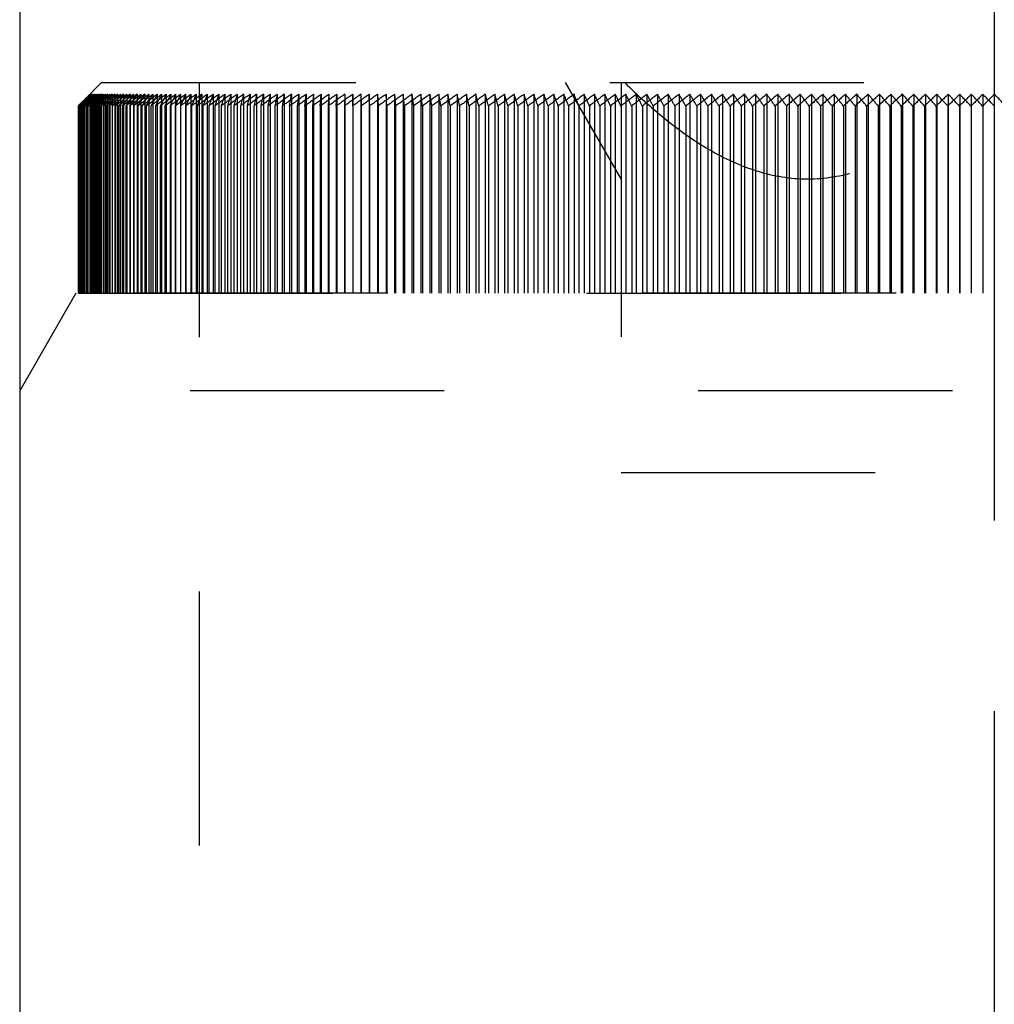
# Model space of a CAD drawing. Header units: millimetres. Extents: x 392 to 608, y 349 to 646.
# Tile 4 of 6: x 475 to 500, y 561 to 586. Entities that reach past the tile are written whole.
import ezdxf

# ---------------------------------------------------------------- set-up
doc = ezdxf.new("R2010")
doc.units = ezdxf.units.MM
doc.header["$LTSCALE"] = 65.185185
doc.linetypes.add('CENTER', pattern=[0.6, 0.375, -0.075, 0.075, -0.075])
doc.linetypes.add('HIDDEN', pattern=[0.2, 0.1, -0.1])
for name, color, linetype in [('ACHSEN_S', 7, 'CONTINUOUS'), ('FASEN', 7, 'CONTINUOUS'), ('FLAECHEN', 7, 'CONTINUOUS'), ('KOERPER', 7, 'CONTINUOUS'), ('KONST.EL_MIT_GEO', 7, 'CONTINUOUS')]:
    doc.layers.add(name, color=color, linetype=linetype)

msp = doc.modelspace()

# ---------------------------------------------------------------- linework, layer by layer
at = {"layer": 'ACHSEN_S', "color": 2, "linetype": 'CENTER'}
msp.add_line((500, 646.5), (500, 353.5), dxfattribs=at)
at = {"layer": 'FASEN', "color": 8, "linetype": 'HIDDEN'}
for p, q in [((476.443, 579), (475, 576.5)), ((523.556, 579), (476.443, 579)), ((525, 576.5), (475, 576.5))]:
    msp.add_line(p, q, dxfattribs=at)
at = {"layer": 'FLAECHEN', "color": 8, "linetype": 'HIDDEN'}
msp.add_line((479.6, 623.5), (479.6, 510.5), dxfattribs=at)
at = {"layer": 'FLAECHEN', "color": 7, "linetype": 'Continuous'}
msp.add_line((475, 623), (475, 486.5), dxfattribs=at)
at = {"layer": 'KOERPER', "color": 7, "linetype": 'Continuous'}
msp.add_line((475, 623), (475, 486.5), dxfattribs=at)
at = {"layer": 'KONST.EL_MIT_GEO', "color": 8, "linetype": 'HIDDEN'}
for p, q in [((479.6, 623.5), (479.6, 510.5)), ((477.1, 584.4), (476.653, 583.953)), ((477.1, 584.4), (522.9, 584.4)), ((490.425, 581.932), (489, 584.4)), ((490.425, 584.4), (490.425, 574.4)), ((500, 584.4), (500, 574.4)), ((476.501, 583.801), (476.605, 583.905)), ((476.513, 583.801), (476.611, 583.902)), ((476.539, 583.801), (476.635, 583.902)), ((476.603, 583.902), (476.552, 583.852)), ((476.605, 583.902), (476.555, 583.852)), ((476.614, 583.9), (476.565, 583.852)), ((476.613, 583.894), (476.573, 583.852)), ((476.581, 583.801), (476.68, 583.908)), ((476.699, 583.952), (476.593, 583.852)), ((476.654, 583.952), (476.603, 583.902)), ((476.605, 583.905), (476.653, 583.953)), ((476.654, 583.952), (476.605, 583.902)), ((476.653, 583.902), (476.606, 583.852)), ((476.611, 583.902), (476.66, 583.953)), ((476.621, 583.902), (476.613, 583.894)), ((476.669, 583.952), (476.614, 583.9)), ((476.669, 583.952), (476.621, 583.902)), ((476.635, 583.902), (476.683, 583.953)), ((476.69, 583.902), (476.636, 583.852)), ((476.638, 583.801), (476.728, 583.902)), ((476.699, 583.952), (476.653, 583.902)), ((476.704, 584.002), (476.654, 583.952)), ((476.705, 584.002), (476.654, 583.952)), ((476.693, 583.895), (476.654, 583.852)), ((476.66, 583.953), (476.709, 584.003)), ((476.717, 584.002), (476.669, 583.952)), ((476.721, 584.002), (476.669, 583.952)), ((476.683, 583.953), (476.73, 584.003)), ((476.745, 583.952), (476.69, 583.902)), ((476.745, 583.952), (476.693, 583.895)), ((476.746, 584.002), (476.699, 583.952)), ((476.752, 584.002), (476.699, 583.952)), ((476.802, 584.102), (476.704, 584.002)), ((476.806, 584.102), (476.705, 584.002)), ((476.709, 584.003), (476.806, 584.102)), ((476.71, 583.801), (476.798, 583.902)), ((476.813, 584.102), (476.717, 584.002)), ((476.761, 583.902), (476.717, 583.852)), ((476.825, 584.102), (476.721, 584.002)), ((476.728, 583.902), (476.773, 583.953)), ((476.73, 584.003), (476.825, 584.102)), ((476.79, 584.002), (476.745, 583.952)), ((476.799, 584.002), (476.745, 583.952)), ((476.84, 584.102), (476.746, 584.002)), ((476.859, 584.102), (476.752, 584.002)), ((476.816, 583.895), (476.759, 583.844)), ((476.805, 583.952), (476.761, 583.902)), ((476.767, 584.003), (476.859, 584.102)), ((476.773, 583.953), (476.818, 584.003)), ((476.881, 584.102), (476.79, 584.002)), ((476.838, 583.902), (476.795, 583.852)), ((476.797, 583.801), (476.887, 583.909)), ((476.798, 583.902), (476.841, 583.953)), ((476.907, 584.102), (476.799, 584.002)), ((476.802, 584.102), (476.802, 579)), ((476.849, 584.002), (476.805, 583.952)), ((476.813, 584.102), (476.813, 579)), ((476.818, 584.003), (476.907, 584.102)), ((476.825, 584.102), (476.825, 579)), ((476.88, 583.952), (476.838, 583.902)), ((476.84, 584.102), (476.84, 579)), ((476.841, 583.953), (476.884, 584.003)), ((476.937, 584.102), (476.849, 584.002)), ((476.913, 583.902), (476.855, 583.852)), ((476.859, 584.102), (476.859, 579)), ((476.971, 584.102), (476.86, 584.002)), ((476.915, 583.884), (476.868, 583.827)), ((476.923, 584.002), (476.88, 583.952)), ((476.881, 584.102), (476.881, 579)), ((476.884, 584.003), (476.971, 584.102)), ((476.887, 583.909), (476.924, 583.953)), ((476.899, 583.801), (476.981, 583.902)), ((476.907, 584.102), (476.907, 579)), ((476.929, 583.902), (476.915, 583.884)), ((477.008, 584.102), (476.923, 584.002)), ((476.924, 583.953), (476.966, 584.003)), ((476.971, 583.952), (476.929, 583.902)), ((476.937, 584.102), (476.937, 579)), ((477.049, 584.102), (476.937, 584.002)), ((477.043, 583.924), (476.958, 583.852)), ((476.966, 584.003), (477.049, 584.102)), ((476.971, 584.102), (476.971, 579)), ((477.012, 584.002), (476.971, 583.952)), ((477.03, 583.894), (476.979, 583.83)), ((476.981, 583.902), (477.022, 583.953)), ((477.008, 584.102), (477.008, 579)), ((477.094, 584.102), (477.012, 584.002)), ((477.017, 583.801), (477.095, 583.902)), ((477.022, 583.953), (477.062, 584.003)), ((477.143, 584.102), (477.028, 584.002)), ((477.036, 583.902), (477.03, 583.894)), ((477.076, 583.952), (477.036, 583.902)), ((477.134, 584.002), (477.043, 583.924)), ((477.049, 584.102), (477.049, 579)), ((477.062, 584.003), (477.143, 584.102)), ((477.116, 584.002), (477.076, 583.952)), ((477.094, 584.102), (477.094, 579)), ((477.095, 583.902), (477.134, 583.953)), ((477.158, 583.902), (477.105, 583.833)), ((477.195, 584.102), (477.116, 584.002)), ((477.251, 584.102), (477.134, 584.002)), ((477.134, 583.953), (477.173, 584.003)), ((477.143, 584.102), (477.143, 579)), ((477.149, 583.801), (477.224, 583.902)), ((477.173, 584.003), (477.251, 584.102)), ((477.195, 584.102), (477.195, 579)), ((477.311, 584.102), (477.234, 584.002)), ((477.294, 583.902), (477.246, 583.837)), ((477.251, 584.102), (477.251, 579)), ((477.374, 584.102), (477.255, 584.002)), ((477.295, 583.801), (477.368, 583.902)), ((477.299, 584.003), (477.374, 584.102)), ((477.311, 584.102), (477.311, 579)), ((477.441, 584.102), (477.368, 584.002)), ((477.374, 584.102), (477.374, 579)), ((477.512, 584.102), (477.391, 584.002)), ((477.445, 583.902), (477.401, 583.84)), ((477.44, 584.003), (477.512, 584.102)), ((477.441, 584.102), (477.441, 579)), ((477.457, 583.801), (477.526, 583.902)), ((477.512, 584.102), (477.512, 579)), ((477.586, 584.102), (477.516, 584.002)), ((477.664, 584.102), (477.541, 584.002)), ((477.611, 583.902), (477.57, 583.842)), ((477.586, 584.102), (477.586, 579)), ((477.595, 584.003), (477.664, 584.102)), ((477.678, 584.002), (477.611, 583.902)), ((477.633, 583.801), (477.699, 583.902)), ((477.749, 583.894), (477.633, 583.801)), ((477.664, 584.102), (477.664, 579)), ((477.745, 584.102), (477.678, 584.002)), ((477.83, 584.102), (477.706, 584.002)), ((477.745, 584.102), (477.745, 579)), ((477.791, 583.902), (477.754, 583.845)), ((477.765, 584.003), (477.83, 584.102)), ((477.855, 584.002), (477.791, 583.902)), ((477.823, 583.801), (477.886, 583.902)), ((477.949, 583.901), (477.823, 583.801)), ((477.83, 584.102), (477.83, 579)), ((477.919, 584.102), (477.855, 584.002)), ((478.011, 584.102), (477.885, 584.002)), ((477.919, 584.102), (477.919, 579)), ((477.949, 584.003), (478.011, 584.102)), ((477.985, 583.902), (477.952, 583.847)), ((478.046, 584.002), (477.985, 583.902)), ((478.011, 584.102), (478.011, 579)), ((478.028, 583.801), (478.088, 583.902)), ((478.158, 583.902), (478.028, 583.801)), ((478.107, 584.102), (478.046, 584.002)), ((478.206, 584.102), (478.085, 584.007)), ((478.107, 584.102), (478.107, 579)), ((478.147, 584.003), (478.206, 584.102)), ((478.194, 583.902), (478.163, 583.849)), ((478.252, 584.002), (478.194, 583.902)), ((478.206, 584.102), (478.206, 579)), ((478.247, 583.801), (478.304, 583.902)), ((478.378, 583.902), (478.247, 583.801)), ((478.309, 584.102), (478.252, 584.002)), ((478.309, 584.102), (478.309, 579)), ((478.36, 584.003), (478.416, 584.102)), ((478.417, 583.902), (478.388, 583.85)), ((478.416, 584.102), (478.416, 579)), ((478.471, 584.002), (478.417, 583.902)), ((478.526, 584.102), (478.471, 584.002)), ((478.48, 583.801), (478.533, 583.902)), ((478.612, 583.902), (478.48, 583.801)), ((478.526, 584.102), (478.526, 579)), ((478.586, 584.003), (478.639, 584.102)), ((478.653, 583.902), (478.628, 583.851)), ((478.639, 584.102), (478.639, 579)), ((478.705, 584.002), (478.653, 583.902)), ((478.756, 584.102), (478.705, 584.002)), ((478.893, 583.927), (478.727, 583.801)), ((478.727, 583.801), (478.777, 583.902)), ((478.756, 584.102), (478.756, 579)), ((478.876, 584.102), (478.876, 579)), ((478.904, 583.902), (478.88, 583.852)), ((478.952, 584.002), (478.904, 583.902)), ((479, 584.102), (478.952, 584.002)), ((479.164, 583.933), (478.988, 583.801)), ((479, 584.102), (479, 579)), ((479.127, 584.102), (479.127, 579)), ((479.168, 583.902), (479.146, 583.852)), ((479.213, 584.002), (479.168, 583.902)), ((479.257, 584.102), (479.213, 584.002)), ((479.257, 584.102), (479.257, 579)), ((479.391, 584.102), (479.391, 579)), ((479.446, 583.902), (479.425, 583.852)), ((479.487, 584.002), (479.446, 583.902)), ((479.528, 584.102), (479.487, 584.002)), ((479.528, 584.102), (479.528, 579)), ((479.668, 584.102), (479.668, 579)), ((479.737, 583.902), (479.718, 583.852)), ((479.775, 584.002), (479.737, 583.902)), ((479.812, 584.102), (479.775, 584.002)), ((479.812, 584.102), (479.812, 579)), ((479.959, 584.102), (479.959, 579)), ((480.041, 583.902), (480.007, 583.801)), ((480.075, 584.002), (480.041, 583.902)), ((480.109, 584.102), (480.075, 584.002)), ((480.109, 584.102), (480.109, 579)), ((480.263, 584.102), (480.263, 579)), ((480.358, 583.902), (480.327, 583.801)), ((480.389, 584.002), (480.358, 583.902)), ((480.419, 584.102), (480.389, 584.002)), ((480.419, 584.102), (480.419, 579)), ((480.579, 584.102), (480.579, 579)), ((480.688, 583.902), (480.661, 583.801)), ((480.715, 584.002), (480.688, 583.902)), ((480.742, 584.102), (480.715, 584.002)), ((480.742, 584.102), (480.742, 579)), ((480.908, 584.102), (480.908, 579)), ((481.03, 583.902), (481.006, 583.801)), ((481.054, 584.002), (481.03, 583.902)), ((481.077, 584.102), (481.054, 584.002)), ((481.077, 584.102), (481.077, 579)), ((481.25, 584.102), (481.25, 579)), ((481.425, 584.102), (481.425, 579)), ((481.603, 584.102), (481.603, 579)), ((481.784, 584.102), (481.784, 579)), ((481.924, 583.801), (481.968, 584.102)), ((481.968, 584.102), (481.968, 579)), ((482.156, 584.102), (482.117, 583.801)), ((482.156, 584.102), (482.156, 579)), ((482.312, 583.801), (482.346, 584.102)), ((482.346, 584.102), (482.346, 579)), ((482.538, 584.102), (482.51, 583.801)), ((482.538, 584.102), (482.538, 579)), ((482.711, 583.801), (482.734, 584.102)), ((482.734, 584.102), (482.734, 579)), ((482.932, 584.102), (482.915, 583.801)), ((482.932, 584.102), (482.932, 579)), ((483.122, 583.801), (483.134, 584.102)), ((483.134, 584.102), (483.134, 579)), ((483.338, 584.102), (483.331, 583.801)), ((483.338, 584.102), (483.338, 579)), ((483.543, 583.801), (483.544, 584.102)), ((483.544, 584.102), (483.544, 579)), ((483.754, 584.102), (483.754, 579)), ((483.754, 584.102), (483.758, 583.801)), ((483.965, 584.102), (483.965, 579)), ((483.975, 583.801), (483.965, 584.102)), ((484.18, 584.102), (484.18, 579)), ((484.18, 584.102), (484.195, 583.801)), ((484.397, 584.102), (484.397, 579)), ((484.417, 583.801), (484.397, 584.102)), ((484.617, 584.102), (484.617, 579)), ((484.617, 584.102), (484.642, 583.801)), ((484.839, 584.102), (484.839, 579)), ((484.87, 583.801), (484.839, 584.102)), ((485.063, 584.102), (485.063, 579)), ((485.063, 584.102), (485.1, 583.801)), ((485.29, 584.102), (485.29, 579)), ((485.332, 583.801), (485.29, 584.102)), ((485.52, 584.102), (485.52, 579)), ((485.52, 584.102), (485.567, 583.801)), ((485.751, 584.102), (485.751, 579)), ((485.985, 584.102), (485.985, 579)), ((486.222, 584.102), (486.222, 579)), ((486.46, 584.102), (486.46, 579)), ((486.701, 584.102), (486.701, 579)), ((486.944, 584.102), (486.944, 579)), ((487.188, 584.102), (487.188, 579)), ((487.435, 584.102), (487.435, 579)), ((487.685, 584.102), (487.685, 579)), ((487.936, 584.102), (487.936, 579)), ((488.189, 584.102), (488.189, 579)), ((488.443, 584.102), (488.443, 579)), ((488.7, 584.102), (488.7, 579)), ((488.959, 584.102), (488.959, 579)), ((489.219, 584.102), (489.219, 579)), ((489.481, 584.102), (489.481, 579)), ((489.745, 584.102), (489.745, 579)), ((490.011, 584.102), (490.011, 579)), ((490.278, 584.102), (490.278, 579)), ((490.546, 584.102), (490.546, 579)), ((490.817, 584.102), (490.817, 579)), ((491.088, 584.102), (491.088, 579)), ((491.361, 584.102), (491.361, 579)), ((491.636, 584.102), (491.636, 579)), ((491.912, 584.102), (491.912, 579)), ((492.189, 584.102), (492.189, 579)), ((492.467, 584.102), (492.467, 579)), ((492.747, 584.102), (492.747, 579)), ((493.028, 584.102), (493.028, 579)), ((493.31, 584.102), (493.31, 579)), ((493.593, 584.102), (493.593, 579)), ((493.877, 584.102), (493.877, 579)), ((494.162, 584.102), (494.162, 579)), ((494.448, 584.102), (494.448, 579)), ((494.735, 584.102), (494.735, 579)), ((495.023, 584.102), (495.023, 579)), ((495.311, 584.102), (495.311, 579)), ((495.601, 584.102), (495.601, 579)), ((495.891, 584.102), (495.891, 579)), ((496.182, 584.102), (496.182, 579)), ((496.473, 584.102), (496.473, 579)), ((496.765, 584.102), (496.765, 579)), ((497.057, 584.102), (497.057, 579)), ((497.35, 584.102), (497.35, 579)), ((497.643, 584.102), (497.643, 579)), ((497.937, 584.102), (497.937, 579)), ((498.231, 584.102), (498.231, 579)), ((498.526, 584.102), (498.526, 579)), ((498.82, 584.102), (498.82, 579)), ((499.115, 584.102), (499.115, 579)), ((499.41, 584.102), (499.41, 579)), ((499.705, 584.102), (499.705, 579)), ((476.52, 583.82), (476.501, 583.801)), ((476.501, 583.801), (476.501, 579)), ((476.522, 583.818), (476.505, 583.801)), ((476.526, 583.814), (476.513, 583.801)), ((476.513, 583.801), (476.513, 579)), ((476.541, 583.841), (476.52, 583.82)), ((476.542, 583.839), (476.522, 583.818)), ((476.531, 583.808), (476.524, 583.801)), ((476.524, 583.801), (476.524, 579)), ((476.548, 583.835), (476.526, 583.814)), ((476.551, 583.829), (476.531, 583.808)), ((476.561, 583.822), (476.539, 583.801)), ((476.539, 583.801), (476.539, 579)), ((476.552, 583.852), (476.541, 583.841)), ((476.555, 583.852), (476.542, 583.839)), ((476.565, 583.852), (476.548, 583.835)), ((476.573, 583.852), (476.551, 583.829)), ((476.569, 583.812), (476.558, 583.801)), ((476.558, 583.801), (476.558, 579)), ((476.593, 583.852), (476.561, 583.822)), ((476.595, 583.841), (476.569, 583.812)), ((476.612, 583.829), (476.581, 583.801)), ((476.581, 583.801), (476.581, 579)), ((476.606, 583.852), (476.595, 583.841)), ((476.621, 583.816), (476.608, 583.801)), ((476.608, 583.801), (476.608, 579)), ((476.636, 583.852), (476.612, 583.829)), ((476.654, 583.852), (476.621, 583.816)), ((476.677, 583.837), (476.638, 583.801)), ((476.638, 583.801), (476.638, 579)), ((476.689, 583.82), (476.672, 583.801)), ((476.672, 583.801), (476.672, 579)), ((476.694, 583.852), (476.677, 583.837)), ((476.717, 583.852), (476.689, 583.82)), ((476.759, 583.844), (476.71, 583.801)), ((476.71, 583.801), (476.71, 579)), ((476.771, 583.823), (476.752, 583.801)), ((476.752, 583.801), (476.752, 579)), ((476.785, 583.841), (476.771, 583.823)), ((476.795, 583.852), (476.785, 583.841)), ((476.855, 583.852), (476.797, 583.801)), ((476.797, 583.801), (476.797, 579)), ((476.868, 583.827), (476.847, 583.801)), ((476.847, 583.801), (476.847, 579)), ((476.958, 583.852), (476.899, 583.801)), ((476.899, 583.801), (476.899, 579)), ((476.979, 583.83), (476.956, 583.801)), ((476.956, 583.801), (476.956, 579)), ((477.076, 583.852), (477.017, 583.801)), ((477.017, 583.801), (477.017, 579)), ((477.105, 583.833), (477.081, 583.801)), ((477.081, 583.801), (477.081, 579)), ((477.209, 583.852), (477.149, 583.801)), ((477.149, 583.801), (477.149, 579)), ((477.246, 583.837), (477.22, 583.801)), ((477.22, 583.801), (477.22, 579)), ((477.357, 583.852), (477.295, 583.801)), ((477.295, 583.801), (477.295, 579)), ((477.401, 583.84), (477.374, 583.801)), ((477.519, 583.852), (477.457, 583.801)), ((477.457, 583.801), (477.457, 579)), ((477.57, 583.842), (477.543, 583.801)), ((477.543, 583.801), (477.543, 579)), ((477.633, 583.801), (477.633, 579)), ((477.754, 583.845), (477.726, 583.801)), ((477.726, 583.801), (477.726, 579)), ((477.823, 583.801), (477.823, 579)), ((477.952, 583.847), (477.924, 583.801)), ((477.924, 583.801), (477.924, 579)), ((478.028, 583.801), (478.028, 579)), ((478.163, 583.849), (478.136, 583.801)), ((478.136, 583.801), (478.136, 579)), ((478.247, 583.801), (478.247, 579)), ((478.388, 583.85), (478.362, 583.801)), ((478.362, 583.801), (478.362, 579)), ((478.48, 583.801), (478.48, 579)), ((478.628, 583.851), (478.602, 583.801)), ((478.602, 583.801), (478.602, 579)), ((478.727, 583.801), (478.727, 579)), ((478.88, 583.852), (478.856, 583.801)), ((478.856, 583.801), (478.856, 579)), ((478.988, 583.801), (478.988, 579)), ((479.146, 583.852), (479.124, 583.801)), ((479.263, 583.801), (479.263, 579)), ((479.425, 583.852), (479.405, 583.801)), ((479.405, 583.801), (479.405, 579)), ((479.55, 583.801), (479.55, 579)), ((479.718, 583.852), (479.699, 583.801)), ((479.699, 583.801), (479.699, 579)), ((479.851, 583.801), (479.851, 579)), ((480.007, 583.801), (480.007, 579)), ((480.166, 583.801), (480.166, 579)), ((480.327, 583.801), (480.327, 579)), ((480.492, 583.801), (480.492, 579)), ((480.661, 583.801), (480.661, 579)), ((480.832, 583.801), (480.832, 579)), ((481.006, 583.801), (481.006, 579)), ((481.184, 583.801), (481.184, 579)), ((481.365, 583.801), (481.365, 579)), ((481.548, 583.801), (481.548, 579)), ((481.735, 583.801), (481.735, 579)), ((481.924, 583.801), (481.924, 579)), ((482.117, 583.801), (482.117, 579)), ((482.312, 583.801), (482.312, 579)), ((482.51, 583.801), (482.51, 579)), ((482.711, 583.801), (482.711, 579)), ((482.915, 583.801), (482.915, 579)), ((483.122, 583.801), (483.122, 579)), ((483.331, 583.801), (483.331, 579)), ((483.758, 583.801), (483.758, 579)), ((483.975, 583.801), (483.975, 579)), ((484.195, 583.801), (484.195, 579)), ((484.417, 583.801), (484.417, 579)), ((484.642, 583.801), (484.642, 579)), ((484.87, 583.801), (484.87, 579)), ((485.1, 583.801), (485.1, 579)), ((485.332, 583.801), (485.332, 579)), ((485.567, 583.801), (485.567, 579)), ((485.804, 583.801), (485.804, 579)), ((486.043, 583.801), (486.043, 579)), ((486.284, 583.801), (486.284, 579)), ((486.528, 583.801), (486.528, 579)), ((486.774, 583.801), (486.774, 579)), ((487.022, 583.801), (487.022, 579)), ((487.273, 583.801), (487.273, 579)), ((487.525, 583.801), (487.525, 579)), ((487.779, 583.801), (487.779, 579)), ((488.035, 583.801), (488.035, 579)), ((488.294, 583.801), (488.294, 579)), ((488.554, 583.801), (488.554, 579)), ((488.816, 583.801), (488.816, 579)), ((489.079, 583.801), (489.079, 579)), ((489.345, 583.801), (489.345, 579)), ((489.612, 583.801), (489.612, 579)), ((489.881, 583.801), (489.881, 579)), ((490.152, 583.801), (490.152, 579)), ((490.698, 583.801), (490.698, 579)), ((490.973, 583.801), (490.973, 579)), ((491.249, 583.801), (491.249, 579)), ((491.527, 583.801), (491.527, 579)), ((491.807, 583.801), (491.807, 579)), ((492.088, 583.801), (492.088, 579)), ((492.37, 583.801), (492.37, 579)), ((492.653, 583.801), (492.653, 579)), ((492.938, 583.801), (492.938, 579)), ((493.223, 583.801), (493.223, 579)), ((493.51, 583.801), (493.51, 579)), ((493.798, 583.801), (493.798, 579)), ((494.086, 583.801), (494.086, 579)), ((494.376, 583.801), (494.376, 579)), ((494.667, 583.801), (494.667, 579)), ((494.958, 583.801), (494.958, 579)), ((495.251, 583.801), (495.251, 579)), ((495.544, 583.801), (495.544, 579)), ((495.838, 583.801), (495.838, 579)), ((496.132, 583.801), (496.132, 579)), ((496.427, 583.801), (496.427, 579)), ((496.723, 583.801), (496.723, 579)), ((497.019, 583.801), (497.019, 579)), ((497.316, 583.801), (497.316, 579)), ((497.613, 583.801), (497.613, 579)), ((497.91, 583.801), (497.91, 579)), ((498.208, 583.801), (498.208, 579)), ((498.506, 583.801), (498.506, 579)), ((498.805, 583.801), (498.805, 579)), ((499.103, 583.801), (499.103, 579)), ((499.402, 583.801), (499.402, 579)), ((476.505, 579), (523.498, 579)), ((475, 576.5), (475, 527.072)), ((490.425, 574.4), (509.575, 574.4))]:
    msp.add_line(p, q, dxfattribs=at)
for centre, radius, start, end in [((524.684, 534.828), 68.698, 134.17223, 134.53173), ((524.747, 533.629), 69.589, 133.50613, 133.86533), ((524.847, 532.437), 70.498, 132.87403, 133.23277), ((524.981, 531.256), 71.421, 132.27467, 132.6328), ((509.739, 550.911), 46.759, 134.7804, 135.0389), ((525.145, 530.087), 72.352, 131.70684, 132.06425), ((498.406, 564.016), 29.458, 137.2734, 137.5222), ((524.978, 530.664), 71.835, 132.05412, 132.23321), ((525.338, 528.935), 73.286, 131.16938, 131.52599), ((524.846, 529.853), 72.301, 131.50112, 131.62943), ((525.555, 527.801), 74.219, 130.66121, 131.01693), ((525.002, 528.772), 73.157, 130.97823, 131.09783), ((525.795, 526.69), 75.146, 130.18127, 130.53607), ((525.835, 526.144), 75.549, 130.01816, 130.19552), ((526.057, 525.604), 76.063, 129.7286, 130.08242), ((526.489, 546.251), 62.058, 142.53109, 142.64763), ((526.105, 525.073), 76.458, 129.57858, 129.75545), ((526.337, 524.545), 76.965, 129.30227, 129.65509), ((500.341, 566.693), 28.819, 143.0848, 143.3343), ((527.184, 547.329), 61.86, 143.64064, 143.75587), ((526.392, 524.03), 77.35, 129.1649, 129.34126), ((500.774, 567.186), 28.762, 144.2196, 144.4659), ((526.634, 523.517), 77.85, 128.9014, 129.25322), ((528.016, 548.38), 61.8, 144.80097, 144.91465), ((526.696, 523.02), 78.223, 128.77626, 128.95213), ((501.282, 567.665), 28.775, 145.4057, 145.6484), ((526.946, 522.522), 78.713, 128.52518, 128.87599), ((501.877, 568.131), 28.867, 146.6446, 146.883), ((527.272, 521.563), 79.551, 128.17285, 128.52266), ((526.713, 522.422), 78.589, 128.41155, 128.53872), ((502.57, 568.58), 29.053, 147.9372, 148.1708), ((527.611, 520.642), 80.361, 127.84369, 128.19251), ((526.983, 521.566), 79.309, 128.06484, 128.18976), ((503.379, 569.012), 29.349, 149.2846, 149.5126), ((527.962, 519.762), 81.139, 127.53703, 127.8849), ((527.072, 521.001), 79.682, 127.6352, 127.86986), ((504.322, 569.426), 29.774, 150.6875, 150.9091), ((528.322, 518.924), 81.884, 127.25226, 127.5992), ((527.427, 520.15), 80.437, 127.3397, 127.57372), ((505.423, 569.821), 30.354, 152.1463, 152.3607), ((528.691, 518.132), 82.591, 126.9888, 127.33486), ((527.792, 519.344), 81.157, 127.06579, 127.2992), ((516.634, 565.3), 42.18, 153.5284, 153.8312), ((529.069, 517.387), 83.259, 126.74613, 127.09135), ((528.066, 518.713), 81.675, 126.81275, 127.0176), ((542.235, 554.91), 69.533, 155.17665, 155.44992), ((529.453, 516.69), 83.886, 126.52376, 126.86819), ((528.426, 518.028), 82.281, 126.58038, 126.77758), ((529.51, 516.423), 84.052, 126.36962, 126.71398), ((545.835, 555.631), 72.286, 156.80534, 157.06494), ((529.844, 516.045), 84.468, 126.32126, 126.66494), ((529.904, 515.804), 84.611, 126.177, 126.52064), ((550.199, 556.303), 75.812, 158.48844, 158.73302), ((530.24, 515.452), 85.005, 126.13821, 126.48121), ((530.302, 515.238), 85.124, 126.00364, 126.34663), ((555.555, 556.922), 80.334, 160.22436, 160.45258), ((530.641, 514.913), 85.494, 125.97427, 126.31664), ((530.704, 514.727), 85.588, 125.84921, 126.1916), ((562.225, 557.488), 86.175, 162.01099, 162.22151), ((531.045, 514.43), 85.934, 125.8291, 126.17091), ((531.111, 514.272), 86.002, 125.7134, 126.05526), ((570.692, 557.999), 93.817, 163.84563, 164.03713), ((531.453, 514.003), 86.323, 125.70242, 126.04373), ((531.52, 513.875), 86.365, 125.59594, 125.93733), ((581.71, 558.455), 104.013, 165.72503, 165.89624), ((531.864, 513.634), 86.659, 125.59399, 125.93487), ((531.931, 513.535), 86.675, 125.4966, 125.8376), ((596.524, 558.853), 118.007, 167.64531, 167.79504), ((532.277, 513.324), 86.943, 125.50359, 125.8441), ((605.646, 559.053), 126.721, 168.59917, 168.73787), ((532.345, 513.255), 86.932, 125.4152, 125.75586), ((617.351, 559.193), 138.014, 169.60205, 169.72921), ((532.691, 513.073), 87.172, 125.43104, 125.77126), ((630.829, 559.363), 151.084, 170.57569, 170.69129), ((532.76, 513.034), 87.133, 125.35156, 125.69197), ((533.107, 512.882), 87.347, 125.37621, 125.71621), ((533.176, 512.874), 87.28, 125.30558, 125.64579), ((533.524, 512.752), 87.466, 125.33899, 125.67884), ((533.593, 512.775), 87.371, 125.27715, 125.61725), ((533.941, 512.684), 87.529, 125.31931, 125.65907), ((534.01, 512.737), 87.406, 125.26622, 125.60628), ((534.358, 512.676), 87.536, 125.31712, 125.65688), ((534.428, 512.76), 87.385, 125.27277, 125.61286), ((534.775, 512.729), 87.487, 125.33243, 125.67225), ((534.845, 512.844), 87.308, 125.29682, 125.63701), ((535.192, 512.844), 87.382, 125.36526, 125.70521), ((535.261, 512.989), 87.175, 125.33841, 125.67877), ((535.608, 513.019), 87.221, 125.41568, 125.75584), ((535.677, 513.194), 86.987, 125.39763, 125.73822), ((536.024, 513.255), 87.005, 125.48379, 125.82422), ((536.093, 513.46), 86.744, 125.47457, 125.81548), ((536.439, 513.551), 86.735, 125.56971, 125.91049), ((343.514, 559.268), 144.389, 9.78223, 9.90359), ((536.507, 513.784), 86.448, 125.56941, 125.9107), ((356.456, 559.136), 131.913, 10.77672, 10.90974), ((536.853, 513.905), 86.412, 125.67361, 126.01481), ((366.511, 558.943), 122.326, 11.72451, 11.86869), ((536.921, 514.168), 86.098, 125.68232, 126.02405), ((375.56, 558.782), 113.754, 12.70573, 12.86108), ((537.266, 514.318), 86.036, 125.79571, 126.13739), ((382.7, 558.56), 107.091, 13.63258, 13.79853), ((537.334, 514.608), 85.697, 125.81352, 126.15577), ((389.376, 558.37), 100.904, 14.59808, 14.77464), ((537.678, 514.787), 85.609, 125.93623, 126.27846), ((394.679, 558.119), 96.089, 15.50199, 15.68853), ((537.746, 515.105), 85.245, 125.96327, 126.3061), ((399.802, 557.901), 91.466, 16.44956, 16.64611), ((538.09, 515.312), 85.132, 126.09545, 126.43829), ((403.875, 557.621), 87.893, 17.32881, 17.53469), ((538.157, 515.657), 84.744, 126.13186, 126.47533), ((407.929, 557.376), 84.353, 18.25651, 18.47178), ((538.501, 515.892), 84.607, 126.27369, 126.6172), ((411.138, 557.069), 81.655, 19.10968, 19.3336), ((538.569, 516.263), 84.196, 126.31963, 126.66381), ((414.424, 556.797), 78.896, 20.01585, 20.2485), ((538.911, 516.524), 84.036, 126.4713, 126.81553), ((417.005, 556.462), 76.838, 20.8418, 21.08242), ((538.98, 516.921), 83.603, 126.52696, 126.87188), ((419.721, 556.165), 74.662, 21.72506, 21.97374), ((539.322, 517.208), 83.42, 126.68866, 127.03367), ((421.832, 555.804), 73.088, 22.52293, 22.77889), ((539.391, 517.629), 82.966, 126.75424, 127.09997), ((424.114, 555.482), 71.358, 23.38214, 23.64551), ((539.733, 517.941), 82.762, 126.92621, 127.27205), ((425.863, 555.095), 70.159, 24.15133, 24.42131), ((539.802, 518.385), 82.288, 127.00193, 127.34852), ((427.809, 554.749), 68.78, 24.98564, 25.26238), ((540.144, 518.722), 82.064, 127.18442, 127.53114), ((429.276, 554.338), 67.876, 25.72579, 26.00847), ((540.215, 519.188), 81.572, 127.27054, 127.61802), ((430.954, 553.969), 66.778, 26.53456, 26.82338), ((540.557, 519.548), 81.329, 127.46381, 127.81145), ((432.195, 553.534), 66.112, 27.24552, 27.53965), ((540.629, 520.036), 80.819, 127.56059, 127.90901), ((433.659, 553.143), 65.242, 28.02836, 28.32802), ((540.972, 520.418), 80.558, 127.76494, 128.11353), ((434.719, 552.686), 64.771, 28.71018, 29.01454), ((541.045, 520.926), 80.033, 127.87267, 128.22205), ((436.008, 552.274), 64.089, 29.46686, 29.77618), ((541.389, 521.329), 79.756, 128.08842, 128.43798), ((436.919, 551.795), 63.78, 30.11976, 30.43321), ((541.463, 521.856), 79.216, 128.20742, 128.55779), ((438.065, 551.364), 63.255, 30.85025, 31.16812), ((541.809, 522.279), 78.925, 128.4349, 128.78545), ((438.852, 550.864), 63.082, 31.47459, 31.79605), ((541.886, 522.823), 78.372, 128.56551, 128.91688), ((439.878, 550.415), 62.689, 32.179, 32.50438), ((542.233, 523.265), 78.068, 128.80507, 129.15664), ((440.564, 549.896), 62.63, 32.77526, 33.10373), ((542.313, 523.826), 77.504, 128.94767, 129.30005), ((441.49, 549.43), 62.35, 33.45385, 33.78577), ((542.662, 524.285), 77.188, 129.1997, 129.55228), ((442.088, 548.893), 62.389, 34.02261, 34.35716), ((542.745, 524.861), 76.615, 129.35467, 129.70807), ((442.93, 548.411), 62.205, 34.67573, 35.0133), ((543.097, 525.336), 76.29, 129.61959, 129.97316), ((443.456, 547.857), 62.329, 35.21765, 35.55742), ((543.184, 525.925), 75.709, 129.78736, 130.14175), ((444.226, 547.361), 62.227, 35.84575, 36.18814), ((543.54, 526.416), 75.376, 130.06559, 130.42015), ((444.689, 546.791), 62.424, 36.36154, 36.70576), ((543.631, 527.017), 74.79, 130.24662, 130.60197), ((445.398, 546.282), 62.394, 36.96514, 37.31162), ((543.991, 527.521), 74.451, 130.53862, 130.89412), ((445.808, 545.698), 62.654, 37.45558, 37.80353), ((544.088, 528.133), 73.861, 130.73339, 131.08966), ((446.464, 545.178), 62.686, 38.03526, 38.38514), ((544.453, 528.649), 73.52, 131.03965, 131.39604), ((446.828, 544.581), 63, 38.50114, 38.85217), ((544.556, 529.271), 72.928, 131.24866, 131.6058), ((447.44, 544.051), 63.086, 39.05751, 39.41019), ((544.927, 529.797), 72.585, 131.56968, 131.9269), ((447.764, 543.443), 63.449, 39.49964, 39.85318), ((545.038, 530.426), 71.994, 131.79349, 132.15142), ((448.337, 542.904), 63.581, 40.03337, 40.38829), ((545.416, 530.962), 71.653, 132.12982, 132.48778), ((448.627, 542.286), 63.985, 40.45257, 40.80811), ((545.534, 531.598), 71.065, 132.36899, 132.72761), ((449.166, 541.74), 64.158, 40.96433, 41.32101), ((545.921, 532.141), 70.728, 132.72118, 133.07978), ((449.426, 541.114), 64.598, 41.36142, 41.71849), ((546.049, 532.781), 70.145, 132.97634, 133.33553), ((449.936, 540.562), 64.806, 41.85189, 42.2099), ((546.445, 533.331), 69.814, 133.34498, 133.70408), ((450.17, 539.929), 65.277, 42.22768, 42.58588), ((546.584, 533.974), 69.24, 133.61675, 133.97637), ((450.655, 539.374), 65.515, 42.69756, 43.05651), ((546.992, 534.528), 68.919, 134.00245, 134.3619), ((450.866, 538.735), 66.013, 43.05285, 43.41182), ((547.144, 535.173), 68.356, 134.29152, 134.65139), ((451.329, 538.177), 66.276, 43.50281, 43.86237), ((547.564, 535.73), 68.047, 134.69492, 135.05452), ((451.651, 537.577), 66.674, 43.89072, 44.25047), ((547.861, 536.332), 67.621, 135.05449, 135.4141), ((451.943, 536.954), 67.113, 44.26919, 44.6289), ((452.138, 536.332), 67.622, 44.58572, 44.94532)]:
    msp.add_arc(centre, radius, start, end, dxfattribs=at)
msp.add_open_spline([(490.523, 584.4), (490.854, 584.074), (491.538, 583.452), (492.656, 582.654), (493.883, 582.079), (495.212, 581.859), (496.541, 582.079), (497.768, 582.654), (498.887, 583.452), (499.57, 584.074), (499.902, 584.4)], degree=3, knots=[0, 0, 0, 0, 0.128553, 0.254977, 0.378673, 0.5, 0.621328, 0.745023, 0.871447, 1, 1, 1, 1], dxfattribs=at)

doc.saveas('drawing.dxf')
